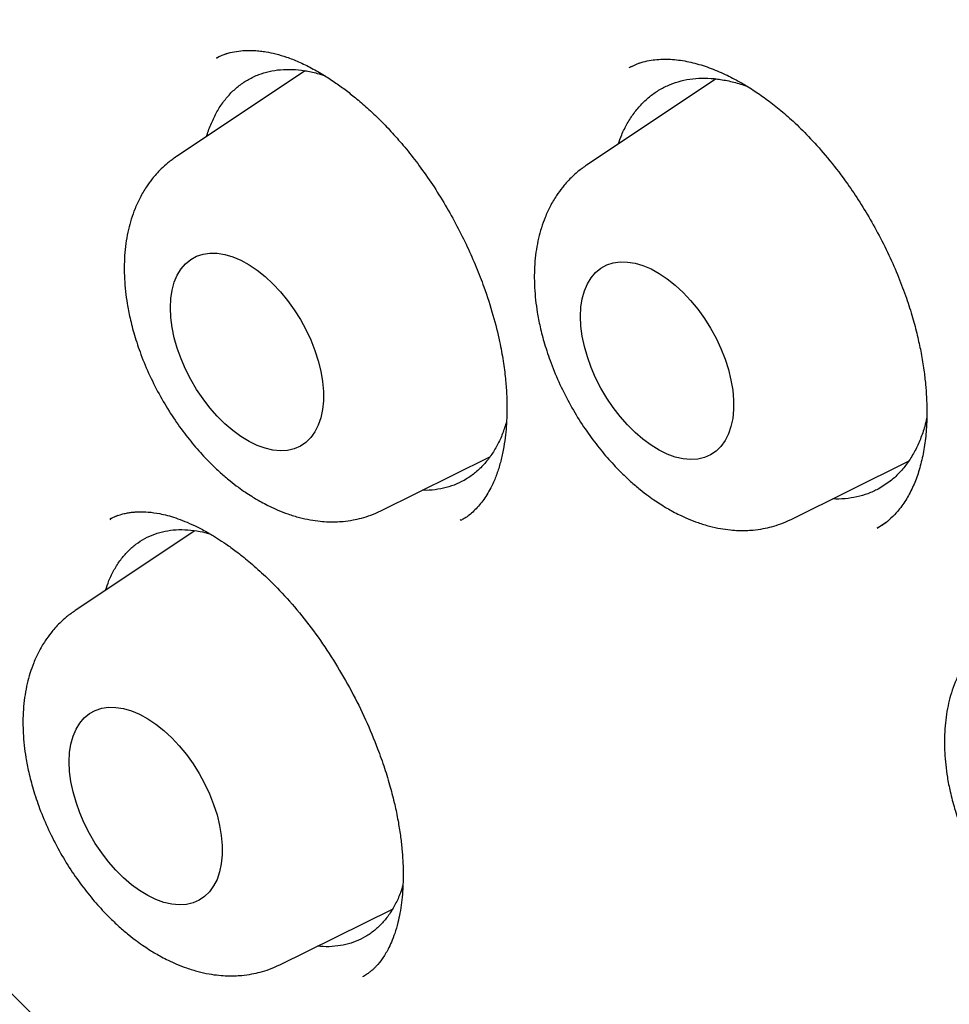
# Model space of a CAD drawing. Header units: millimetres. Extents: x 8 to 888, y 12 to 898.
# Tile 20 of 59: x 823.46 to 828.73, y 389.74 to 395.31. Entities that reach past the tile are written whole.
import ezdxf

# ---------------------------------------------------------------- set-up
doc = ezdxf.new("R2010")
doc.units = ezdxf.units.MM

msp = doc.modelspace()

# ---------------------------------------------------------------- linework, layer by layer
at = {"color": 7, "linetype": 'Continuous', "lineweight": 30}
for p, q in [((824.5784, 395.096), (824.5814, 395.0977)), ((824.5879, 395.1016), (824.5794, 395.0981)), ((824.6391, 395.1227), (824.6192, 395.1145)), ((825.0784, 395.0244), (824.3498, 394.539)), ((826.9335, 395.0511), (826.9117, 395.0419)), ((826.9719, 395.0672), (826.9663, 395.0648)), ((827.405, 394.9783), (826.6718, 394.4898)), ((825.5075, 392.5336), (826.1239, 392.8385)), ((827.8294, 392.4844), (828.495, 392.8137)), ((824.0176, 392.5067), (823.9744, 392.487)), ((823.9747, 392.4847), (823.9778, 392.4865)), ((825.9606, 392.4836), (825.9561, 392.4809)), ((828.3171, 392.4354), (828.3648, 392.4662)), ((824.4546, 392.4205), (823.7764, 391.9687)), ((824.9341, 389.9633), (825.5724, 390.2791))]:
    msp.add_line(p, q, dxfattribs=at)
at = {"color": 7, "linetype": 'Continuous', "lineweight": 30, "flags": 128}
for points in [[(824.3157, 393.6828), (824.3182, 393.7346), (824.3255, 393.783), (824.3376, 393.8274), (824.3544, 393.8673), (824.3757, 393.9023), (824.4012, 393.9319), (824.4307, 393.956), (824.4637, 393.974), (824.5, 393.986), (824.5391, 393.9917), (824.5806, 393.991), (824.624, 393.984), (824.6688, 393.9708), (824.7145, 393.9515), (824.7607, 393.9263), (824.8067, 393.8955), (824.852, 393.8594), (824.8962, 393.8186), (824.9387, 393.7733), (824.979, 393.7242), (825.0168, 393.6718), (825.0515, 393.6167), (825.0828, 393.5594), (825.1103, 393.5008), (825.1337, 393.4414), (825.1528, 393.3819), (825.1673, 393.3229), (825.177, 393.2652), (825.1819, 393.2094), (825.1819, 393.1561), (825.177, 393.106), (825.1673, 393.0596), (825.1528, 393.0173), (825.1337, 392.9798), (825.1103, 392.9475), (825.0828, 392.9206), (825.0515, 392.8995), (825.0168, 392.8845), (824.979, 392.8756), (824.9387, 392.8731), (824.8962, 392.8769), (824.852, 392.8871), (824.8067, 392.9034), (824.7607, 392.9257), (824.7145, 392.9537), (824.6688, 392.9872), (824.624, 393.0257), (824.5806, 393.0688), (824.5391, 393.1161), (824.5, 393.1669), (824.4637, 393.2207), (824.4307, 393.277), (824.4012, 393.335), (824.3757, 393.3941), (824.3544, 393.4537), (824.3376, 393.513), (824.3255, 393.5714), (824.3182, 393.6282), (824.3157, 393.6828)], [(826.6376, 393.6336), (826.6401, 393.6854), (826.6474, 393.7338), (826.6596, 393.7782), (826.6764, 393.8181), (826.6976, 393.8531), (826.7231, 393.8828), (826.7526, 393.9068), (826.7856, 393.9249), (826.8219, 393.9368), (826.861, 393.9425), (826.9025, 393.9418), (826.9459, 393.9349), (826.9907, 393.9216), (827.0365, 393.9023), (827.0826, 393.8771), (827.1286, 393.8463), (827.1739, 393.8103), (827.2181, 393.7694), (827.2606, 393.7241), (827.3009, 393.675), (827.3387, 393.6226), (827.3734, 393.5675), (827.4047, 393.5103), (827.4322, 393.4516), (827.4556, 393.3922), (827.4747, 393.3327), (827.4892, 393.2737), (827.4989, 393.216), (827.5039, 393.1602), (827.5039, 393.107), (827.4989, 393.0568), (827.4892, 393.0104), (827.4747, 392.9682), (827.4556, 392.9306), (827.4322, 392.8983), (827.4047, 392.8714), (827.3734, 392.8503), (827.3387, 392.8353), (827.3009, 392.8264), (827.2606, 392.8239), (827.2181, 392.8278), (827.1739, 392.8379), (827.1286, 392.8542), (827.0826, 392.8765), (827.0365, 392.9045), (826.9907, 392.938), (826.9459, 392.9765), (826.9025, 393.0196), (826.861, 393.0669), (826.8219, 393.1177), (826.7856, 393.1715), (826.7526, 393.2278), (826.7231, 393.2858), (826.6976, 393.3449), (826.6764, 393.4045), (826.6596, 393.4638), (826.6474, 393.5222), (826.6401, 393.579), (826.6376, 393.6336)], [(823.7422, 391.1125), (823.7447, 391.1643), (823.752, 391.2127), (823.7642, 391.2571), (823.781, 391.297), (823.8023, 391.332), (823.8278, 391.3616), (823.8572, 391.3856), (823.8903, 391.4037), (823.9265, 391.4157), (823.9657, 391.4214), (824.0071, 391.4207), (824.0505, 391.4137), (824.0954, 391.4005), (824.1411, 391.3812), (824.1872, 391.356), (824.2332, 391.3252), (824.2785, 391.2891), (824.3227, 391.2482), (824.3652, 391.203), (824.4056, 391.1539), (824.4433, 391.1015), (824.478, 391.0463), (824.5093, 390.9891), (824.5368, 390.9305), (824.5603, 390.8711), (824.5793, 390.8115), (824.5938, 390.7526), (824.6036, 390.6949), (824.6085, 390.6391), (824.6085, 390.5858), (824.6036, 390.5357), (824.5938, 390.4892), (824.5793, 390.447), (824.5603, 390.4095), (824.5368, 390.3771), (824.5093, 390.3503), (824.478, 390.3292), (824.4433, 390.3141), (824.4056, 390.3053), (824.3652, 390.3028), (824.3227, 390.3066), (824.2785, 390.3167), (824.2332, 390.333), (824.1872, 390.3553), (824.1411, 390.3834), (824.0954, 390.4168), (824.0505, 390.4554), (824.0071, 390.4985), (823.9657, 390.5457), (823.9265, 390.5966), (823.8903, 390.6504), (823.8572, 390.7067), (823.8278, 390.7647), (823.8023, 390.8238), (823.781, 390.8833), (823.7642, 390.9427), (823.752, 391.0011), (823.7447, 391.0579), (823.7422, 391.1125)]]:
    msp.add_lwpolyline(points, dxfattribs=at)
at = {"color": 7, "linetype": 'Continuous', "lineweight": 30}
for points, knots in [([(821.4385, 406.8126), (821.415, 406.8083), (821.3602, 406.7982), (821.2787, 406.7813), (821.1872, 406.7616), (821.0925, 406.7402), (820.9575, 406.7079), (820.7806, 406.6609), (820.6054, 406.608), (820.4651, 406.5617), (820.3623, 406.5258), (820.2604, 406.4883), (820.1642, 406.451), (820.0782, 406.4161), (820.0043, 406.3849), (819.9421, 406.3578), (819.8959, 406.3371), (819.8628, 406.322), (819.8367, 406.31), (819.8062, 406.2958), (819.7671, 406.2773), (819.7188, 406.2539), (819.6638, 406.2267), (819.6063, 406.1975), (819.5501, 406.1682), (819.4845, 406.1331), (819.4118, 406.093), (819.3352, 406.0493), (819.2702, 406.011), (819.2175, 405.9791), (819.17, 405.9499), (819.1203, 405.9186), (819.0616, 405.8809), (818.994, 405.8363), (818.9199, 405.7859), (818.8424, 405.7314), (818.7638, 405.6745), (818.6925, 405.6211), (818.6284, 405.5717), (818.5721, 405.5273), (818.5188, 405.4843), (818.4714, 405.4454), (818.4325, 405.4127), (818.4011, 405.386), (818.3738, 405.3625), (818.3467, 405.339), (818.3085, 405.3054), (818.2574, 405.2596), (818.1914, 405.1991), (818.1169, 405.1287), (818.0493, 405.0627), (817.9905, 405.0037), (817.9428, 404.9549), (817.8929, 404.9028), (817.841, 404.8474), (817.7901, 404.7918), (817.7435, 404.7399), (817.7045, 404.6955), (817.6732, 404.6594), (817.6482, 404.6302), (817.6262, 404.6042), (817.6043, 404.5781), (817.5809, 404.55), (817.556, 404.5197), (817.5245, 404.481), (817.4856, 404.4323), (817.4374, 404.3708), (817.3834, 404.3002), (817.3229, 404.219), (817.2651, 404.1389), (817.2111, 404.062), (817.1628, 403.9917), (817.1166, 403.9226), (817.076, 403.8605), (817.0435, 403.8098), (817.0154, 403.7653), (816.9877, 403.7208), (816.9561, 403.6692), (816.92, 403.6092), (816.8793, 403.5402), (816.8348, 403.4626), (816.7875, 403.3779), (816.7403, 403.2908), (816.6936, 403.2022), (816.6476, 403.1123), (816.6009, 403.0182), (816.5591, 402.931), (816.5242, 402.8563), (816.4979, 402.799), (816.4771, 402.7527), (816.4593, 402.7124), (816.4412, 402.6713), (816.4202, 402.6226), (816.3957, 402.5648), (816.3677, 402.4975), (816.3366, 402.4208), (816.3036, 402.3373), (816.2623, 402.2297), (816.2157, 402.1032), (816.1656, 401.9603), (816.1204, 401.8253), (816.0798, 401.6985), (816.0437, 401.5807), (816.0121, 401.4732), (815.9858, 401.3805), (815.9642, 401.3024), (815.9469, 401.2378), (815.9314, 401.1786), (815.9161, 401.1192), (815.8998, 401.0543), (815.8822, 400.9823), (815.8634, 400.9031), (815.8416, 400.8082), (815.8168, 400.6959), (815.7898, 400.5666), (815.7628, 400.4302), (815.7367, 400.2898), (815.6997, 400.0781), (815.6552, 399.7901), (815.6082, 399.4194), (815.5699, 399.0332), (815.541, 398.6315), (815.5224, 398.2137), (815.5147, 397.7884), (815.5178, 397.356), (815.5315, 396.9173), (815.5568, 396.464), (815.5941, 395.9959), (815.6341, 395.6111), (815.6698, 395.3153), (815.6962, 395.1131), (815.7241, 394.9135), (815.7526, 394.7232), (815.7802, 394.549), (815.8061, 394.3929), (815.8291, 394.2596), (815.849, 394.148), (815.8657, 394.0565), (815.8801, 393.9793), (815.8918, 393.9178), (815.9008, 393.8712), (815.9071, 393.8384), (815.9121, 393.813), (815.9171, 393.7873), (815.9236, 393.7543), (815.9321, 393.712), (815.9455, 393.6453), (815.9649, 393.5505), (815.9918, 393.4225), (816.0226, 393.2798), (816.0574, 393.1239), (816.096, 392.956), (816.1399, 392.7712), (816.1896, 392.5692), (816.2455, 392.3502), (816.3305, 392.0298), (816.448, 391.611), (816.6034, 391.097), (816.7722, 390.5763), (816.9548, 390.0493), (817.1514, 389.5162), (817.3584, 388.9878), (817.575, 388.4646), (817.8008, 387.9471), (818.0401, 387.4254), (818.2933, 386.8999), (818.5222, 386.4466), (818.718, 386.0729), (818.8723, 385.786), (819.0193, 385.5191), (819.1585, 385.2721), (819.289, 385.0449), (819.4086, 384.8407), (819.5171, 384.6585), (819.6143, 384.4975), (819.7026, 384.3532), (819.7815, 384.2256), (819.848, 384.1193), (819.9025, 384.0328), (819.9446, 383.9664), (819.9772, 383.9152), (820.0044, 383.8728), (820.0329, 383.8284), (820.0688, 383.7727), (820.1133, 383.704), (820.1661, 383.623), (820.2281, 383.5286), (820.2997, 383.4207), (820.3878, 383.289), (820.4948, 383.1312), (820.6224, 382.9457), (820.766, 382.7406), (820.9259, 382.5165), (821.1027, 382.274), (821.2925, 382.0193), (821.4954, 381.7536), (821.7109, 381.4784), (821.9432, 381.1897), (822.193, 380.8883), (822.452, 380.5854), (822.7194, 380.2822), (822.9945, 379.9799), (823.2855, 379.6705), (823.5925, 379.3548), (823.9156, 379.0341), (824.2551, 378.7095), (824.6003, 378.3918), (824.9503, 378.083), (825.2191, 377.8526), (825.3752, 377.7261), (825.4126, 377.6958)], [0, 0, 0, 0, 0.00221, 0.005147, 0.008524, 0.01235, 0.016444, 0.024921, 0.033971, 0.038194, 0.04253, 0.046975, 0.051182, 0.054888, 0.058093, 0.060798, 0.063004, 0.064152, 0.065139, 0.066422, 0.068124, 0.070245, 0.072734, 0.07534, 0.077822, 0.08018, 0.084088, 0.087595, 0.090565, 0.09296, 0.094843, 0.097137, 0.099879, 0.10307, 0.106679, 0.110422, 0.114224, 0.118086, 0.120884, 0.123714, 0.126496, 0.1289, 0.130887, 0.132434, 0.133713, 0.135102, 0.136621, 0.139658, 0.143112, 0.147053, 0.151581, 0.154066, 0.156697, 0.159475, 0.162399, 0.165435, 0.168146, 0.170402, 0.172205, 0.173606, 0.174805, 0.1761, 0.177492, 0.17898, 0.180565, 0.183171, 0.186071, 0.18942, 0.193226, 0.197488, 0.200524, 0.203756, 0.207012, 0.20977, 0.211991, 0.213678, 0.21559, 0.217785, 0.220348, 0.223279, 0.226575, 0.230116, 0.233846, 0.237319, 0.24094, 0.244711, 0.248579, 0.251254, 0.253481, 0.25526, 0.25662, 0.258137, 0.259998, 0.262201, 0.264748, 0.267637, 0.270854, 0.274086, 0.279595, 0.284768, 0.289603, 0.294101, 0.298261, 0.302026, 0.305348, 0.307893, 0.310098, 0.311987, 0.313958, 0.316161, 0.318596, 0.321262, 0.324159, 0.32813, 0.332466, 0.336983, 0.341549, 0.346164, 0.357487, 0.369091, 0.380972, 0.393126, 0.405554, 0.418273, 0.430537, 0.443066, 0.45586, 0.468921, 0.482249, 0.487734, 0.493265, 0.498823, 0.504036, 0.508748, 0.51296, 0.516671, 0.519508, 0.521961, 0.52403, 0.525716, 0.526901, 0.527778, 0.528347, 0.528935, 0.529841, 0.531002, 0.532328, 0.535188, 0.538603, 0.542574, 0.54659, 0.551049, 0.555951, 0.561298, 0.567089, 0.573319, 0.586663, 0.600163, 0.613818, 0.627634, 0.641619, 0.655778, 0.669295, 0.682981, 0.696842, 0.710886, 0.725119, 0.733436, 0.741248, 0.74855, 0.755339, 0.761615, 0.767379, 0.772342, 0.77685, 0.780902, 0.7845, 0.787642, 0.789914, 0.791857, 0.793307, 0.79428, 0.795477, 0.79711, 0.799047, 0.801371, 0.804081, 0.807182, 0.810705, 0.815513, 0.820937, 0.826973, 0.833621, 0.840881, 0.84875, 0.856729, 0.86525, 0.874317, 0.883932, 0.894101, 0.903833, 0.914031, 0.924696, 0.935828, 0.947426, 0.959487, 0.972009, 0.983887, 0.996142, 1, 1, 1, 1]), ([(822.5773, 405.3946), (822.5657, 405.3935), (822.5381, 405.3908), (822.4945, 405.3859), (822.4415, 405.3796), (822.3805, 405.3718), (822.3115, 405.3626), (822.2339, 405.3514), (822.1477, 405.3381), (822.0531, 405.3223), (821.9511, 405.3038), (821.7812, 405.2701), (821.5482, 405.2155), (821.2408, 405.1265), (820.9235, 405.0147), (820.5986, 404.8766), (820.3564, 404.755), (820.1908, 404.6629), (820.0996, 404.6098), (820.0151, 404.5584), (819.9393, 404.5106), (819.8721, 404.4667), (819.8134, 404.4272), (819.7658, 404.3943), (819.7281, 404.3677), (819.6991, 404.347), (819.675, 404.3296), (819.6557, 404.3155), (819.6389, 404.3031), (819.6211, 404.2899), (819.5957, 404.2709), (819.5602, 404.2439), (819.5135, 404.2078), (819.4581, 404.1638), (819.3965, 404.1137), (819.332, 404.0594), (819.2669, 404.0031), (819.1625, 403.9098), (819.0193, 403.7743), (818.8383, 403.5878), (818.6571, 403.3837), (818.4773, 403.1617), (818.3019, 402.9236), (818.1316, 402.6692), (817.9824, 402.4229), (817.8524, 402.1883), (817.74, 401.9689), (817.6485, 401.7751), (817.5779, 401.6155), (817.5286, 401.4989), (817.4869, 401.3961), (817.4531, 401.3098), (817.4263, 401.2394), (817.4059, 401.1846), (817.3904, 401.1423), (817.3786, 401.1095), (817.3672, 401.0776), (817.3534, 401.0385), (817.3355, 400.9868), (817.3135, 400.9218), (817.2875, 400.8432), (817.2587, 400.7529), (817.229, 400.6559), (817.1997, 400.557), (817.1717, 400.4584), (817.145, 400.3603), (817.107, 400.2151), (817.0602, 400.0232), (817.0078, 399.7838), (816.9605, 399.5417), (816.917, 399.2902), (816.8839, 399.0694), (816.8592, 398.8831), (816.8415, 398.7361), (816.8251, 398.5846), (816.8101, 398.4284), (816.7967, 398.2686), (816.7854, 398.1104), (816.7769, 397.9697), (816.7709, 397.8503), (816.7666, 397.7513), (816.7633, 397.6616), (816.7608, 397.5813), (816.759, 397.5104), (816.7577, 397.4474), (816.7567, 397.3867), (816.7558, 397.3201), (816.7552, 397.2436), (816.7549, 397.1594), (816.7552, 397.0726), (816.7559, 396.9854), (816.7572, 396.898), (816.7589, 396.8103), (816.7627, 396.6596), (816.7706, 396.4447), (816.7893, 396.0967), (816.8214, 395.6766), (816.873, 395.1819), (816.9388, 394.6815), (817.0188, 394.176), (817.113, 393.6656), (817.2166, 393.1731), (817.3281, 392.6969), (817.4464, 392.2351), (817.578, 391.7632), (817.7232, 391.2815), (817.8825, 390.7906), (818.0563, 390.2908), (818.2451, 389.7828), (818.4492, 389.2673), (818.6689, 388.7449), (818.9046, 388.2163), (819.1566, 387.6825), (819.4251, 387.1443), (819.7103, 386.6026), (819.9903, 386.0985), (820.2614, 385.6325), (820.5206, 385.2047), (820.7903, 384.7772), (821.0705, 384.3507), (821.3593, 383.9283), (821.6567, 383.5107), (821.9622, 383.0983), (822.2758, 382.6916), (822.5959, 382.2929), (822.9186, 381.9067), (823.2419, 381.535), (823.5629, 381.1802), (823.8811, 380.8419), (824.1942, 380.5216), (824.5016, 380.2189), (824.8029, 379.933), (825.0996, 379.6619), (825.4192, 379.3805), (825.7602, 379.0926), (826.1213, 378.8021), (826.472, 378.5332), (826.8119, 378.2849), (827.1405, 378.0562), (827.4573, 377.8461), (827.7415, 377.6667), (827.9943, 377.5139), (828.2214, 377.3819), (828.451, 377.2536), (828.6892, 377.1261), (828.9365, 376.9998), (829.1925, 376.8756), (829.457, 376.7543), (829.7312, 376.6361), (830.01, 376.524), (830.2928, 376.4186), (830.579, 376.3205), (830.8284, 376.2427), (831.0339, 376.1839), (831.1885, 376.1424), (831.3289, 376.107), (831.4558, 376.0769), (831.5693, 376.0515), (831.6692, 376.0305), (831.7547, 376.0133), (831.8268, 375.9996), (831.8907, 375.9878), (831.9528, 375.9769), (832.0204, 375.9655), (832.0975, 375.9531), (832.1869, 375.9397), (832.2891, 375.9255), (832.404, 375.9111), (832.5306, 375.8972), (832.6686, 375.8843), (832.8176, 375.8731), (832.978, 375.8642), (833.1935, 375.8571), (833.4599, 375.8572), (833.7726, 375.8711), (834.0848, 375.8995), (834.3407, 375.9354), (834.5416, 375.9711), (834.6885, 376.001), (834.835, 376.0345), (834.981, 376.0719), (835.1255, 376.1128), (835.2609, 376.1549), (835.3822, 376.1958), (835.4852, 376.233), (835.5725, 376.2662), (835.6444, 376.2949), (835.7021, 376.3187), (835.7503, 376.3391), (835.7942, 376.3582), (835.8389, 376.378), (835.8876, 376.4002), (835.9427, 376.4259), (836.0059, 376.4564), (836.0771, 376.4919), (836.1564, 376.533), (836.2461, 376.5815), (836.3464, 376.6382), (836.4573, 376.7043), (836.5762, 376.7791), (836.7026, 376.8635), (836.836, 376.9581), (836.9649, 377.0556), (837.0868, 377.1534), (837.1974, 377.2469), (837.3031, 377.341), (837.4024, 377.4337), (837.4954, 377.5245), (837.5964, 377.6272), (837.7028, 377.741), (837.812, 377.8644), (837.9091, 377.9798), (837.9947, 378.0861), (838.0692, 378.1828), (838.1332, 378.2686), (838.1725, 378.3237), (838.1904, 378.3489)], [0, 0, 0, 0, 0.0007514, 0.0018005, 0.003151, 0.0046982, 0.0065146, 0.0086005, 0.0109562, 0.013582, 0.0164779, 0.0195794, 0.02814, 0.0366953, 0.0468733, 0.0570437, 0.0672064, 0.0703727, 0.0734917, 0.0763597, 0.0789527, 0.0812706, 0.0833135, 0.0850815, 0.0862776, 0.087304, 0.0881606, 0.0888474, 0.0893674, 0.0899554, 0.0907598, 0.0920965, 0.0937837, 0.0958212, 0.0981655, 0.1005774, 0.1030207, 0.1054953, 0.1124623, 0.1196664, 0.1272448, 0.1350541, 0.1430599, 0.1512607, 0.1596565, 0.1659374, 0.1723231, 0.1788118, 0.1824197, 0.1856138, 0.1883941, 0.1907607, 0.1925496, 0.1939981, 0.1951063, 0.1958788, 0.1965784, 0.1975982, 0.1989382, 0.2005984, 0.2026226, 0.2049799, 0.2074828, 0.2099565, 0.212401, 0.2148164, 0.2172026, 0.2230407, 0.2286968, 0.2342291, 0.2399893, 0.2460366, 0.2492254, 0.2524887, 0.2558262, 0.2592381, 0.2627243, 0.2662278, 0.2694458, 0.2717429, 0.2738364, 0.2757264, 0.2774128, 0.2788957, 0.2801752, 0.2813606, 0.2826873, 0.2843236, 0.2861096, 0.2878957, 0.289682, 0.2914684, 0.2932549, 0.2950416, 0.3006577, 0.3062753, 0.3159505, 0.3256304, 0.335315, 0.3450047, 0.3546997, 0.3644156, 0.3728813, 0.3815057, 0.3902888, 0.3992306, 0.4083312, 0.4175905, 0.4270087, 0.4365857, 0.4463216, 0.4562165, 0.4662703, 0.476483, 0.4868549, 0.4973858, 0.5057535, 0.5142191, 0.5227825, 0.5314438, 0.540203, 0.5489012, 0.5576939, 0.5665809, 0.575418, 0.5842313, 0.5928587, 0.6013002, 0.6095557, 0.6176253, 0.6253698, 0.632935, 0.6403209, 0.6475273, 0.6566186, 0.6654073, 0.6738935, 0.6820773, 0.6899585, 0.6975371, 0.7048131, 0.710306, 0.7156194, 0.7210376, 0.7267119, 0.7326424, 0.7387165, 0.7450379, 0.7516067, 0.7584231, 0.7651302, 0.772061, 0.7792157, 0.7833471, 0.7871414, 0.7905979, 0.7937167, 0.7965508, 0.799033, 0.8011634, 0.8029418, 0.8044273, 0.8059571, 0.8075978, 0.8095143, 0.8117621, 0.8143413, 0.817252, 0.8204942, 0.8240012, 0.8278282, 0.8319751, 0.8364359, 0.8446552, 0.8529995, 0.861469, 0.8700634, 0.874191, 0.8783468, 0.8825308, 0.886743, 0.8909834, 0.8951804, 0.898734, 0.9018392, 0.904496, 0.9067045, 0.9084645, 0.9098501, 0.9112091, 0.912586, 0.9140639, 0.9158273, 0.9178437, 0.9201421, 0.9227224, 0.9255848, 0.9289924, 0.9327289, 0.9367942, 0.9411883, 0.9459113, 0.950963, 0.9551629, 0.9593801, 0.963412, 0.9672584, 0.9709193, 0.9743948, 0.9793553, 0.9838814, 0.9879731, 0.9916307, 0.9948541, 0.9976437, 1, 1, 1, 1]), ([(827.8925, 403.8941), (827.9515, 403.8598), (828.0695, 403.7912), (828.2422, 403.6867), (828.406, 403.5851), (828.5562, 403.4895), (828.6927, 403.4006), (828.8213, 403.3153), (828.9403, 403.2348), (829.0481, 403.1606), (829.1321, 403.102), (829.1951, 403.0576), (829.2397, 403.0259), (829.2739, 403.0014), (829.3058, 402.9786), (829.3372, 402.9559), (829.3716, 402.931), (829.4065, 402.9057), (829.4449, 402.8776), (829.4888, 402.8453), (829.5493, 402.8005), (829.6292, 402.7408), (829.731, 402.6638), (829.8493, 402.5729), (829.9847, 402.4672), (830.1378, 402.3453), (830.3057, 402.2087), (830.4884, 402.0568), (830.682, 401.8918), (830.8858, 401.7138), (831.0969, 401.5246), (831.3144, 401.3243), (831.5346, 401.1162), (831.7787, 400.8791), (832.0466, 400.6109), (832.3378, 400.309), (832.6366, 399.9883), (832.9426, 399.6479), (833.2551, 399.2871), (833.5669, 398.9132), (833.8775, 398.5265), (834.1927, 398.1187), (834.5117, 397.6892), (834.8336, 397.2373), (835.1516, 396.7714), (835.465, 396.2919), (835.7731, 395.7989), (836.0692, 395.3027), (836.3532, 394.8043), (836.6249, 394.3048), (836.8891, 393.7948), (837.1453, 393.2749), (837.3847, 392.7624), (837.6054, 392.264), (837.8056, 391.7876), (837.9903, 391.324), (838.1597, 390.8749), (838.3146, 390.4409), (838.4558, 390.0224), (838.5881, 389.6069), (838.7111, 389.1958), (838.8246, 388.7907), (838.9254, 388.4052), (839.0145, 388.0395), (839.0879, 387.7154), (839.1484, 387.4304), (839.198, 387.1819), (839.2423, 386.9458), (839.2817, 386.722), (839.3166, 386.5105), (839.3474, 386.3111), (839.3743, 386.1247), (839.3965, 385.9603), (839.4143, 385.8198), (839.4282, 385.7043), (839.4394, 385.6067), (839.4473, 385.5344), (839.4534, 385.4778), (839.4587, 385.4266), (839.4652, 385.3621), (839.4729, 385.2829), (839.4816, 385.1884), (839.4914, 385.0748), (839.502, 384.9414), (839.5129, 384.7875), (839.5232, 384.6209), (839.5321, 384.4477), (839.5415, 384.2181), (839.5487, 383.9352), (839.5502, 383.5803), (839.5429, 383.2099), (839.5251, 382.8254), (839.5009, 382.4983), (839.4745, 382.2259), (839.4496, 382.0079), (839.4222, 381.8006), (839.3937, 381.6095), (839.3656, 381.4388), (839.3385, 381.288), (839.3131, 381.1563), (839.2897, 381.0422), (839.2694, 380.9475), (839.2523, 380.871), (839.2376, 380.8071), (839.2225, 380.7434), (839.2045, 380.6695), (839.1825, 380.5823), (839.1566, 380.4834), (839.1263, 380.3729), (839.0913, 380.2509), (839.0509, 380.1175), (839.0055, 379.9753), (838.9545, 379.8245), (838.9033, 379.6819), (838.8529, 379.5487), (838.8044, 379.4262), (838.7521, 379.3), (838.6958, 379.1705), (838.6352, 379.0377), (838.5708, 378.9034), (838.5138, 378.7905), (838.4682, 378.7033), (838.4369, 378.6451), (838.4114, 378.5985), (838.3917, 378.5631), (838.3741, 378.5318), (838.3544, 378.497), (838.3281, 378.4516), (838.2966, 378.3979), (838.26, 378.3371), (838.2187, 378.2701), (838.172, 378.1963), (838.1217, 378.1194), (838.0701, 378.0426), (838.0185, 377.9684), (837.9388, 377.8569), (837.8311, 377.7139), (837.7157, 377.572), (837.6267, 377.4682), (837.5654, 377.399), (837.5104, 377.3389), (837.4622, 377.2875), (837.4178, 377.2412), (837.3728, 377.1953), (837.3197, 377.1424), (837.2559, 377.0807), (837.1798, 377.0095), (837.093, 376.9315), (836.995, 376.8472), (836.8853, 376.7575), (836.7744, 376.6718), (836.6687, 376.5944), (836.5762, 376.5299), (836.4917, 376.4737), (836.4159, 376.4253), (836.3488, 376.384), (836.3082, 376.3599), (836.2891, 376.3485)], [0, 0, 0, 0, 0.006496, 0.01301, 0.019026, 0.024546, 0.029568, 0.034093, 0.038744, 0.042717, 0.046013, 0.048041, 0.049688, 0.050954, 0.051838, 0.053215, 0.054435, 0.055656, 0.057076, 0.058697, 0.060521, 0.063793, 0.067564, 0.071833, 0.076959, 0.082658, 0.088928, 0.09577, 0.103184, 0.11076, 0.118851, 0.12721, 0.135656, 0.144188, 0.155491, 0.166942, 0.178541, 0.191133, 0.203894, 0.216825, 0.229926, 0.243196, 0.257456, 0.271906, 0.286547, 0.301379, 0.3164, 0.331612, 0.34613, 0.360816, 0.375671, 0.390695, 0.405888, 0.419801, 0.433385, 0.446533, 0.459245, 0.471523, 0.483365, 0.494771, 0.506815, 0.518333, 0.529323, 0.539787, 0.549724, 0.557253, 0.564448, 0.57131, 0.577839, 0.584035, 0.589897, 0.595427, 0.600552, 0.604522, 0.607968, 0.610889, 0.613287, 0.614475, 0.615987, 0.61791, 0.620304, 0.623168, 0.626503, 0.630667, 0.635389, 0.64065, 0.646069, 0.651485, 0.662111, 0.672722, 0.685337, 0.697931, 0.710505, 0.71804, 0.725568, 0.73288, 0.739578, 0.745655, 0.751017, 0.75578, 0.759944, 0.763508, 0.766222, 0.768443, 0.770653, 0.773388, 0.77679, 0.780579, 0.784728, 0.789573, 0.794831, 0.800501, 0.806594, 0.813135, 0.818083, 0.823262, 0.828671, 0.83431, 0.840178, 0.846277, 0.852439, 0.855694, 0.858424, 0.860628, 0.862307, 0.863474, 0.865116, 0.867316, 0.870071, 0.872969, 0.876302, 0.880068, 0.88411, 0.888087, 0.891986, 0.895808, 0.905924, 0.915458, 0.92006, 0.924207, 0.927851, 0.930991, 0.933658, 0.936449, 0.939589, 0.943701, 0.948364, 0.953605, 0.959424, 0.965821, 0.972795, 0.978435, 0.983645, 0.988405, 0.992717, 0.996582, 1, 1, 1, 1]), ([(824.5772, 395.0977), (824.5811, 395.0998), (824.5896, 395.1044), (824.6155, 395.1163), (824.6531, 395.128), (824.7007, 395.1367), (824.7469, 395.1401), (824.7882, 395.1396), (824.8241, 395.1366), (824.8641, 395.131), (824.9128, 395.1207), (824.9736, 395.1024), (825.0417, 395.0757), (825.1136, 395.0409), (825.1844, 395.0003), (825.2502, 394.9573), (825.3118, 394.9126), (825.3742, 394.863), (825.4419, 394.804), (825.512, 394.7365), (825.583, 394.6613), (825.6537, 394.5792), (825.7267, 394.4853), (825.8007, 394.3796), (825.8722, 394.2654), (825.9381, 394.1472), (825.9965, 394.0296), (826.0472, 393.9142), (826.0972, 393.7847), (826.1429, 393.6434), (826.1779, 393.5031), (826.2, 393.3834), (826.2126, 393.2852), (826.2191, 393.2003), (826.2211, 393.1301), (826.2205, 393.0722), (826.2179, 393.0179), (826.2127, 392.9589), (826.2032, 392.8919), (826.1887, 392.8227), (826.1694, 392.7563), (826.1417, 392.6846), (826.1044, 392.6148), (826.0626, 392.561), (826.0276, 392.5263), (825.9991, 392.5022), (825.9756, 392.4879), (825.9641, 392.482), (825.958, 392.4788)], [0, 0, 0, 0, 0.013138, 0.028863, 0.047347, 0.067833, 0.086296, 0.10222, 0.115601, 0.127453, 0.147781, 0.169785, 0.192984, 0.217285, 0.240402, 0.261275, 0.279866, 0.298582, 0.31992, 0.343875, 0.365831, 0.389597, 0.415174, 0.442563, 0.471442, 0.499712, 0.527009, 0.553329, 0.578667, 0.614822, 0.648785, 0.674347, 0.698123, 0.718958, 0.736717, 0.751428, 0.764279, 0.781064, 0.801734, 0.824312, 0.847129, 0.870189, 0.904996, 0.93702, 0.951664, 0.965692, 0.981562, 1, 1, 1, 1]), ([(826.9133, 395.0427), (826.928, 395.0498), (826.9557, 395.0631), (827.0005, 395.0772), (827.0449, 395.0861), (827.1065, 395.0917), (827.1808, 395.0888), (827.2712, 395.0724), (827.3638, 395.0442), (827.4538, 395.0067), (827.537, 394.9637), (827.6137, 394.9171), (827.6879, 394.866), (827.7637, 394.8072), (827.8447, 394.7364), (827.9325, 394.6499), (828.0278, 394.5437), (828.1158, 394.4317), (828.1945, 394.3189), (828.263, 394.2101), (828.3298, 394.0913), (828.3913, 393.967), (828.4443, 393.8432), (828.4874, 393.7259), (828.5211, 393.6171), (828.5469, 393.5176), (828.567, 393.4226), (828.5816, 393.3337), (828.5913, 393.2508), (828.5969, 393.1741), (828.5991, 393.0976), (828.5971, 393.0102), (828.5884, 392.9154), (828.5709, 392.8192), (828.5462, 392.7323), (828.5143, 392.6541), (828.4743, 392.583), (828.4313, 392.5265), (828.3843, 392.4791), (828.345, 392.4502), (828.3259, 392.4398), (828.3162, 392.4344)], [0, 0, 0, 0, 0.026011, 0.04872, 0.06813, 0.084863, 0.117972, 0.150804, 0.181893, 0.210974, 0.237156, 0.260252, 0.282398, 0.305678, 0.330275, 0.357984, 0.389277, 0.424179, 0.449467, 0.476371, 0.504895, 0.534689, 0.563147, 0.589748, 0.614358, 0.636966, 0.657602, 0.679792, 0.699196, 0.716855, 0.736095, 0.757158, 0.785709, 0.814869, 0.844323, 0.873506, 0.902333, 0.932711, 0.954236, 0.976597, 1, 1, 1, 1]), ([(824.5207, 394.6528), (824.5211, 394.6544), (824.528, 394.6811), (824.5469, 394.7281), (824.5779, 394.7929), (824.6153, 394.8501), (824.6577, 394.9), (824.7049, 394.9423), (824.7573, 394.9772), (824.814, 395.0038), (824.8745, 395.022), (824.9381, 395.0319), (825.0055, 395.0335), (825.0754, 395.0261), (825.1374, 395.0136), (825.1761, 395.0004), (825.1907, 394.9954)], [0, 0, 0, 0, 0.004919, 0.0833487, 0.1626221, 0.2430512, 0.3209361, 0.3993658, 0.4786392, 0.5590682, 0.6369532, 0.7153829, 0.7946563, 0.8750853, 0.9529703, 1, 1, 1, 1]), ([(826.8511, 394.6093), (826.8573, 394.6269), (826.8718, 394.6685), (826.9017, 394.7271), (826.9395, 394.7859), (826.9834, 394.8381), (827.0324, 394.8826), (827.0861, 394.9192), (827.1439, 394.9477), (827.2064, 394.9683), (827.2724, 394.9804), (827.3413, 394.9839), (827.4124, 394.9792), (827.4865, 394.9654), (827.5439, 394.9503), (827.5767, 394.9371), (827.5835, 394.9344)], [0, 0, 0, 0, 0.056018, 0.131867, 0.208245, 0.285446, 0.363771, 0.439619, 0.515998, 0.593198, 0.671524, 0.747372, 0.823751, 0.900951, 0.979277, 1, 1, 1, 1]), ([(824.3498, 394.539), (824.3332, 394.5271), (824.3026, 394.5054), (824.2648, 394.4709), (824.2358, 394.4404), (824.208, 394.4075), (824.1764, 394.3641), (824.1432, 394.3075), (824.1147, 394.2453), (824.0932, 394.185), (824.077, 394.1248), (824.0649, 394.0623), (824.0569, 393.9963), (824.0532, 393.9242), (824.0544, 393.8503), (824.0605, 393.7763), (824.0706, 393.7025), (824.0867, 393.62), (824.1117, 393.5238), (824.1484, 393.4145), (824.1973, 393.2976), (824.2568, 393.181), (824.3228, 393.072), (824.3927, 392.9728), (824.4651, 392.8838), (824.534, 392.8099), (824.5967, 392.7505), (824.6502, 392.7048), (824.6974, 392.6683), (824.7382, 392.6395), (824.7732, 392.6166), (824.8059, 392.5968), (824.8396, 392.5778), (824.8792, 392.5574), (824.9269, 392.5357), (824.9837, 392.5137), (825.0449, 392.4951), (825.1058, 392.4817), (825.16, 392.4742), (825.2083, 392.4709), (825.2516, 392.4708), (825.2988, 392.4736), (825.3472, 392.4802), (825.3996, 392.4921), (825.4527, 392.5085), (825.4884, 392.5249), (825.5075, 392.5336)], [0, 0, 0, 0, 0.021656, 0.039845, 0.05458, 0.066865, 0.087359, 0.113287, 0.137378, 0.159793, 0.180861, 0.203147, 0.226003, 0.249058, 0.276062, 0.299014, 0.321399, 0.347999, 0.378836, 0.413906, 0.453037, 0.492211, 0.529769, 0.565757, 0.600218, 0.633189, 0.65841, 0.680931, 0.700163, 0.716089, 0.729914, 0.741184, 0.753876, 0.768412, 0.786027, 0.806868, 0.830834, 0.852938, 0.873348, 0.88971, 0.904546, 0.918867, 0.939508, 0.956819, 0.976983, 1, 1, 1, 1]), ([(826.6717, 394.4898), (826.6551, 394.4779), (826.6245, 394.4562), (826.5867, 394.4217), (826.5577, 394.3913), (826.5299, 394.3583), (826.4983, 394.3149), (826.4651, 394.2583), (826.4366, 394.1961), (826.4152, 394.1358), (826.3989, 394.0756), (826.3868, 394.0132), (826.3789, 393.9471), (826.3751, 393.875), (826.3763, 393.8012), (826.3824, 393.7271), (826.3925, 393.6533), (826.4086, 393.5708), (826.4337, 393.4747), (826.4703, 393.3653), (826.5193, 393.2484), (826.5787, 393.1319), (826.6447, 393.0228), (826.7146, 392.9236), (826.787, 392.8346), (826.856, 392.7607), (826.9186, 392.7013), (826.9722, 392.6556), (827.0193, 392.6192), (827.0601, 392.5903), (827.0951, 392.5674), (827.1278, 392.5476), (827.1615, 392.5286), (827.2011, 392.5082), (827.2488, 392.4865), (827.3056, 392.4645), (827.3668, 392.4459), (827.4277, 392.4325), (827.482, 392.425), (827.5303, 392.4217), (827.5735, 392.4216), (827.6207, 392.4244), (827.6691, 392.431), (827.7216, 392.4429), (827.7746, 392.4593), (827.8104, 392.4757), (827.8294, 392.4844)], [0, 0, 0, 0, 0.021656, 0.039845, 0.05458, 0.066865, 0.087359, 0.113287, 0.137378, 0.159793, 0.180861, 0.203147, 0.226003, 0.249058, 0.276062, 0.299014, 0.321399, 0.347999, 0.378836, 0.413906, 0.453037, 0.492211, 0.529769, 0.565757, 0.600218, 0.633189, 0.65841, 0.680931, 0.700163, 0.716089, 0.729914, 0.741184, 0.753876, 0.768412, 0.786027, 0.806868, 0.830834, 0.852938, 0.873348, 0.88971, 0.904546, 0.918867, 0.939508, 0.956819, 0.976983, 1, 1, 1, 1]), ([(826.2186, 393.0381), (826.2115, 393.0154), (826.1966, 392.9679), (826.1667, 392.9042), (826.1311, 392.8453), (826.0902, 392.7937), (826.0438, 392.7491), (825.9925, 392.7124), (825.937, 392.6839), (825.8779, 392.6634), (825.8142, 392.6521), (825.7686, 392.6477), (825.7437, 392.6496), (825.7422, 392.6497)], [0, 0, 0, 0, 0.093201, 0.19484, 0.293265, 0.392377, 0.492556, 0.594196, 0.69262, 0.791733, 0.891912, 0.993551, 1, 1, 1, 1]), ([(828.5975, 393.0595), (828.5939, 393.0432), (828.5845, 393.0009), (828.5623, 392.9385), (828.5317, 392.8715), (828.4947, 392.8104), (828.4484, 392.7521), (828.3922, 392.6983), (828.3459, 392.6704), (828.3227, 392.6564)], [0, 0, 0, 0, 0.08611, 0.224303, 0.363456, 0.505636, 0.648861, 0.823456, 1, 1, 1, 1]), ([(828.3227, 392.6564), (828.3036, 392.6471), (828.2653, 392.6286), (828.2023, 392.6105), (828.1352, 392.601), (828.0886, 392.598), (828.064, 392.6004), (828.0639, 392.6004)], [0, 0, 0, 0, 0.245331, 0.492366, 0.744773, 0.999037, 1, 1, 1, 1]), ([(823.9724, 392.4867), (823.984, 392.4925), (824.0052, 392.5028), (824.0369, 392.5133), (824.0638, 392.52), (824.0885, 392.5241), (824.1115, 392.5265), (824.1444, 392.5284), (824.1915, 392.5272), (824.246, 392.5197), (824.2987, 392.5077), (824.3461, 392.4934), (824.3972, 392.4744), (824.4478, 392.452), (824.493, 392.4291), (824.5291, 392.4091), (824.5576, 392.3922), (824.5897, 392.3722), (824.6328, 392.3438), (824.692, 392.3011), (824.7634, 392.2444), (824.8457, 392.1717), (824.942, 392.0762), (825.0465, 391.9581), (825.1529, 391.8189), (825.2517, 391.6698), (825.3418, 391.5132), (825.4218, 391.3512), (825.483, 391.2045), (825.5282, 391.077), (825.5602, 390.9715), (825.5855, 390.8724), (825.6044, 390.7809), (825.6177, 390.6973), (825.6265, 390.6219), (825.6314, 390.5544), (825.6336, 390.4914), (825.6331, 390.4329), (825.6302, 390.3742), (825.6244, 390.315), (825.6154, 390.2564), (825.6027, 390.1974), (825.5867, 390.1423), (825.5678, 390.0925), (825.5449, 390.0442), (825.5169, 389.9982), (825.4901, 389.9651), (825.4696, 389.9437), (825.4571, 389.9321), (825.4421, 389.92), (825.4237, 389.9069), (825.4101, 389.8988), (825.4027, 389.8944)], [0, 0, 0, 0, 0.023183, 0.042142, 0.056854, 0.06732, 0.076204, 0.085475, 0.10888, 0.13476, 0.150813, 0.167865, 0.185928, 0.204073, 0.219208, 0.23106, 0.2396, 0.246907, 0.261642, 0.280158, 0.302466, 0.328571, 0.357951, 0.395235, 0.432561, 0.469936, 0.507384, 0.544909, 0.582501, 0.607602, 0.631878, 0.654767, 0.676254, 0.696245, 0.714751, 0.731791, 0.74738, 0.763829, 0.77931, 0.797495, 0.816777, 0.83475, 0.856669, 0.876291, 0.893755, 0.919924, 0.942455, 0.948837, 0.957055, 0.968329, 0.982651, 1, 1, 1, 1]), ([(823.9484, 392.0832), (823.9545, 392.1018), (823.9683, 392.1436), (823.9969, 392.2016), (824.0324, 392.2571), (824.0734, 392.305), (824.1191, 392.3453), (824.1701, 392.3782), (824.2255, 392.4029), (824.2846, 392.4193), (824.347, 392.4274), (824.4133, 392.427), (824.4771, 392.4196), (824.5196, 392.4085), (824.5379, 392.4037)], [0, 0, 0, 0, 0.069152, 0.155674, 0.243457, 0.328464, 0.414065, 0.500587, 0.58837, 0.673377, 0.758978, 0.8455, 0.933284, 1, 1, 1, 1]), ([(823.7764, 391.9686), (823.7597, 391.9568), (823.7291, 391.9351), (823.6913, 391.9006), (823.6623, 391.8701), (823.6345, 391.8371), (823.603, 391.7938), (823.5697, 391.7372), (823.5412, 391.675), (823.5198, 391.6147), (823.5035, 391.5545), (823.4914, 391.492), (823.4835, 391.426), (823.4797, 391.3538), (823.4809, 391.28), (823.487, 391.206), (823.4971, 391.1322), (823.5132, 391.0497), (823.5383, 390.9535), (823.5749, 390.8442), (823.6239, 390.7273), (823.6833, 390.6107), (823.7493, 390.5017), (823.8193, 390.4025), (823.8917, 390.3135), (823.9606, 390.2396), (824.0233, 390.1801), (824.0768, 390.1345), (824.1239, 390.098), (824.1648, 390.0692), (824.1997, 390.0463), (824.2324, 390.0265), (824.2661, 390.0075), (824.3057, 389.9871), (824.3534, 389.9653), (824.4102, 389.9434), (824.4714, 389.9248), (824.5323, 389.9114), (824.5866, 389.9038), (824.6349, 389.9006), (824.6781, 389.9004), (824.7253, 389.9033), (824.7737, 389.9099), (824.8262, 389.9218), (824.8792, 389.9382), (824.915, 389.9546), (824.934, 389.9633)], [0, 0, 0, 0, 0.021656, 0.039845, 0.05458, 0.066865, 0.087359, 0.113287, 0.137378, 0.159793, 0.180861, 0.203147, 0.226003, 0.249058, 0.276062, 0.299014, 0.321399, 0.347999, 0.378836, 0.413906, 0.453037, 0.492211, 0.529769, 0.565757, 0.600218, 0.633189, 0.65841, 0.680931, 0.700163, 0.716089, 0.729914, 0.741184, 0.753876, 0.768412, 0.786027, 0.806868, 0.830834, 0.852938, 0.873348, 0.88971, 0.904546, 0.918867, 0.939508, 0.956819, 0.976983, 1, 1, 1, 1]), ([(828.9937, 391.8581), (828.977, 391.8463), (828.9464, 391.8245), (828.9086, 391.79), (828.8796, 391.7596), (828.8519, 391.7266), (828.8203, 391.6832), (828.787, 391.6267), (828.7585, 391.5645), (828.7371, 391.5042), (828.7208, 391.4439), (828.7088, 391.3815), (828.7008, 391.3155), (828.697, 391.2433), (828.6982, 391.1695), (828.7043, 391.0954), (828.7144, 391.0216), (828.7305, 390.9392), (828.7556, 390.843), (828.7922, 390.7337), (828.8412, 390.6168), (828.9006, 390.5002), (828.9666, 390.3912), (829.0366, 390.292), (829.109, 390.2029), (829.1779, 390.1291), (829.2406, 390.0696), (829.2941, 390.024), (829.3412, 389.9875), (829.3821, 389.9586), (829.417, 389.9358), (829.4497, 389.9159), (829.4834, 389.897), (829.523, 389.8766), (829.5707, 389.8548), (829.6275, 389.8329), (829.6887, 389.8143), (829.7496, 389.8009), (829.8039, 389.7933), (829.8522, 389.7901), (829.8954, 389.7899), (829.9426, 389.7928), (829.9911, 389.7994), (830.0435, 389.8112), (830.0965, 389.8277), (830.1323, 389.844), (830.1513, 389.8528)], [0, 0, 0, 0, 0.021656, 0.039845, 0.05458, 0.066865, 0.087359, 0.113287, 0.137378, 0.159793, 0.180861, 0.203147, 0.226003, 0.249058, 0.276062, 0.299014, 0.321399, 0.347999, 0.378836, 0.413906, 0.453037, 0.492211, 0.529769, 0.565757, 0.600218, 0.633189, 0.65841, 0.680931, 0.700163, 0.716089, 0.729914, 0.741184, 0.753876, 0.768412, 0.786027, 0.806868, 0.830834, 0.852938, 0.873348, 0.88971, 0.904546, 0.918867, 0.939508, 0.956819, 0.976983, 1, 1, 1, 1]), ([(825.6318, 390.4147), (825.6273, 390.3998), (825.6155, 390.3609), (825.5898, 390.3058), (825.5558, 390.2487), (825.5164, 390.1992), (825.4714, 390.1565), (825.4216, 390.1218), (825.3675, 390.0952), (825.3097, 390.0767), (825.2473, 390.0667), (825.1933, 390.0642), (825.1592, 390.0681), (825.1484, 390.0693)], [0, 0, 0, 0, 0.06204, 0.162589, 0.259958, 0.358008, 0.457112, 0.557662, 0.65503, 0.75308, 0.852185, 0.952734, 1, 1, 1, 1]), ([(822.5867, 390.113), (822.5972, 390.1182), (822.6165, 390.1279), (822.6454, 390.1374), (822.6713, 390.1435), (822.6937, 390.147), (822.716, 390.1491), (822.7352, 390.1499), (822.7546, 390.1498), (822.7743, 390.1489), (822.7943, 390.1471), (822.8157, 390.1443), (822.8449, 390.1393), (822.8843, 390.1302), (822.9343, 390.1148), (822.9852, 390.0949), (823.0307, 390.0741), (823.0687, 390.0546), (823.104, 390.0351), (823.1469, 390.0095), (823.2022, 389.9736), (823.271, 389.9238), (823.3485, 389.8613), (823.4336, 389.785), (823.5301, 389.6882), (823.6336, 389.5708), (823.7389, 389.4338), (823.8371, 389.2879), (823.927, 389.1355), (824.0077, 388.9788), (824.078, 388.8199), (824.136, 388.6639), (824.1802, 388.5179), (824.2106, 388.3881), (824.2297, 388.2772), (824.2403, 388.1846), (824.2454, 388.1021), (824.2463, 388.0207), (824.2414, 387.9331), (824.2291, 387.8448), (824.2113, 387.7727), (824.1921, 387.7177), (824.1728, 387.6749), (824.1503, 387.6353), (824.1232, 387.5989), (824.0903, 387.5652), (824.0641, 387.5481), (824.0503, 387.539)], [0, 0, 0, 0, 0.022624, 0.041488, 0.056575, 0.069004, 0.077794, 0.086402, 0.095055, 0.103755, 0.112504, 0.121561, 0.131566, 0.148711, 0.16818, 0.187817, 0.203712, 0.215742, 0.226397, 0.238412, 0.25753, 0.279339, 0.303845, 0.331045, 0.360401, 0.397243, 0.433983, 0.470626, 0.507196, 0.543697, 0.58012, 0.61644, 0.650604, 0.681274, 0.708274, 0.731624, 0.751535, 0.773468, 0.800021, 0.830403, 0.860351, 0.879701, 0.898572, 0.918944, 0.942652, 0.969671, 1, 1, 1, 1])]:
    msp.add_open_spline(points, degree=3, knots=knots, dxfattribs=at)

doc.saveas('drawing.dxf')
